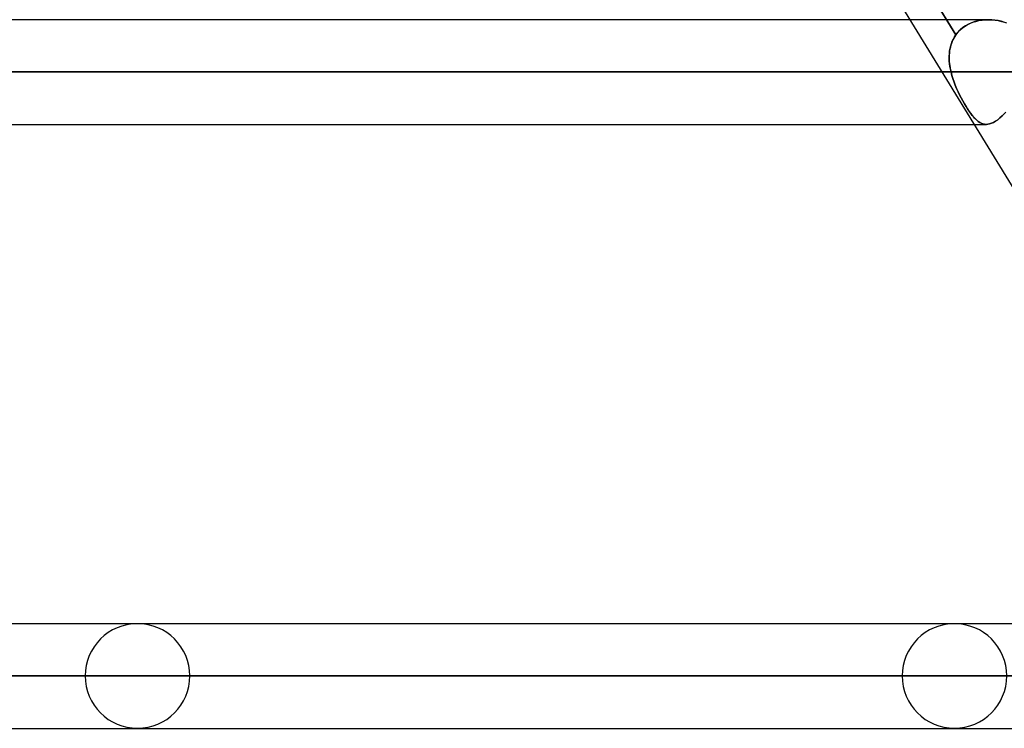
# Model space of a CAD drawing. Header units: millimetres. Extents: x -215 to 215, y -97 to 81.
# Tile 3 of 85: x -130 to -116, y -44 to -33. Entities that reach past the tile are written whole.
import ezdxf

# ---------------------------------------------------------------- set-up
doc = ezdxf.new("R2010")
doc.units = ezdxf.units.MM
doc.layers.add('MAIN-1', color=7, linetype='Continuous')
doc.layers.add('MAIN-2', color=7, linetype='Continuous')

msp = doc.modelspace()

# ---------------------------------------------------------------- linework, layer by layer
at = {"layer": 'MAIN-1'}
for p, q in [((-111.235, -43.454), (-122.019, -25.854)), ((-117.46, -33.294), (-160.125, -33.294)), ((-116.318, -33.294), (-116.317, -33.294)), ((-116.317, -33.294), (-116.317, -33.294)), ((-116.317, -33.294), (-116.316, -33.294)), ((-116.316, -33.294), (-116.316, -33.294)), ((-116.316, -33.294), (-116.315, -33.294)), ((-116.315, -33.294), (-116.315, -33.294)), ((-160.887, -34.056), (-116.993, -34.056)), ((-160.125, -34.819), (-116.526, -34.819)), ((-112.069, -42.094), (-152.5, -42.094)), ((-153.262, -42.856), (-111.601, -42.856)), ((-152.5, -43.619), (-111.113, -43.619))]:
    msp.add_line(p, q, dxfattribs=at)
at = {"layer": 'MAIN-2'}
for p, q in [((-116.793, -33.513), (-121.481, -25.862)), ((-121.481, -25.862), (-116.793, -33.513)), ((-116.319, -33.294), (-117.46, -33.294)), ((-116.703, -33.418), (-116.667, -33.392)), ((-116.652, -33.382), (-116.692, -33.41)), ((-116.667, -33.392), (-116.628, -33.369)), ((-116.609, -33.358), (-116.652, -33.382)), ((-116.628, -33.369), (-116.588, -33.349)), ((-116.564, -33.338), (-116.609, -33.358)), ((-116.588, -33.349), (-116.546, -33.332)), ((-116.516, -33.322), (-116.564, -33.338)), ((-116.546, -33.332), (-116.502, -33.318)), ((-116.468, -33.309), (-116.516, -33.322)), ((-116.502, -33.318), (-116.457, -33.307)), ((-116.417, -33.3), (-116.468, -33.309)), ((-116.457, -33.307), (-116.411, -33.3)), ((-116.366, -33.295), (-116.417, -33.3)), ((-116.411, -33.3), (-116.365, -33.295)), ((-116.315, -33.294), (-116.366, -33.295)), ((-116.365, -33.295), (-116.318, -33.294)), ((-116.315, -33.294), (-116.269, -33.295)), ((-116.27, -33.295), (-116.315, -33.294)), ((-116.224, -33.3), (-116.27, -33.295)), ((-116.269, -33.295), (-116.222, -33.3)), ((-116.18, -33.307), (-116.224, -33.3)), ((-116.222, -33.3), (-116.176, -33.307)), ((-116.136, -33.316), (-116.18, -33.307)), ((-116.176, -33.307), (-116.131, -33.318)), ((-116.093, -33.328), (-116.136, -33.316)), ((-116.131, -33.318), (-116.086, -33.331)), ((-116.052, -33.343), (-116.093, -33.328)), ((-116.83, -33.575), (-116.813, -33.543)), ((-116.809, -33.537), (-116.823, -33.561)), ((-116.813, -33.543), (-116.793, -33.513)), ((-116.793, -33.513), (-116.809, -33.537)), ((-116.763, -33.476), (-116.793, -33.513)), ((-116.793, -33.513), (-116.766, -33.479)), ((-116.766, -33.479), (-116.736, -33.447)), ((-116.73, -33.441), (-116.763, -33.476)), ((-116.736, -33.447), (-116.703, -33.418)), ((-116.692, -33.41), (-116.73, -33.441)), ((-116.878, -33.711), (-116.869, -33.676)), ((-116.867, -33.666), (-116.874, -33.694)), ((-116.869, -33.676), (-116.859, -33.641)), ((-116.858, -33.639), (-116.867, -33.666)), ((-116.859, -33.641), (-116.846, -33.607)), ((-116.848, -33.612), (-116.858, -33.639)), ((-116.836, -33.587), (-116.848, -33.612)), ((-116.846, -33.607), (-116.83, -33.575)), ((-116.823, -33.561), (-116.836, -33.587)), ((-116.891, -33.823), (-116.888, -33.785)), ((-116.89, -33.811), (-116.891, -33.841)), ((-116.891, -33.861), (-116.891, -33.823)), ((-116.888, -33.781), (-116.89, -33.811)), ((-116.888, -33.785), (-116.884, -33.748)), ((-116.885, -33.752), (-116.888, -33.781)), ((-116.88, -33.723), (-116.885, -33.752)), ((-116.884, -33.748), (-116.878, -33.711)), ((-116.874, -33.694), (-116.88, -33.723)), ((-116.891, -33.841), (-116.89, -33.871)), ((-116.889, -33.9), (-116.891, -33.861)), ((-116.89, -33.871), (-116.889, -33.902)), ((-116.885, -33.939), (-116.889, -33.9)), ((-116.889, -33.902), (-116.886, -33.933)), ((-116.886, -33.933), (-116.882, -33.963)), ((-116.88, -33.978), (-116.885, -33.939)), ((-116.882, -33.963), (-116.877, -33.994)), ((-116.873, -34.017), (-116.88, -33.978)), ((-116.864, -34.056), (-160.887, -34.056)), ((-115.748, -34.056), (-159.363, -34.056)), ((-159.363, -34.056), (-115.748, -34.056)), ((-116.993, -34.056), (-116.864, -34.056)), ((-116.877, -33.994), (-116.871, -34.025)), ((-116.864, -34.056), (-116.873, -34.017)), ((-116.871, -34.025), (-116.864, -34.056)), ((-116.864, -34.056), (-116.852, -34.105)), ((-116.852, -34.105), (-116.864, -34.056)), ((-116.852, -34.105), (-116.837, -34.153)), ((-116.837, -34.153), (-116.852, -34.105)), ((-116.837, -34.153), (-116.82, -34.202)), ((-116.82, -34.202), (-116.837, -34.153)), ((-116.82, -34.202), (-116.802, -34.25)), ((-116.802, -34.25), (-116.82, -34.202)), ((-116.802, -34.25), (-116.782, -34.297)), ((-116.782, -34.297), (-116.802, -34.25)), ((-116.782, -34.297), (-116.761, -34.344)), ((-116.761, -34.344), (-116.782, -34.297)), ((-116.761, -34.344), (-116.739, -34.389)), ((-116.739, -34.389), (-116.761, -34.344)), ((-116.739, -34.389), (-116.716, -34.434)), ((-116.717, -34.434), (-116.739, -34.389)), ((-116.693, -34.477), (-116.717, -34.434)), ((-116.716, -34.434), (-116.693, -34.477)), ((-116.693, -34.477), (-116.67, -34.518)), ((-116.67, -34.518), (-116.693, -34.477)), ((-116.67, -34.518), (-116.646, -34.558)), ((-116.646, -34.558), (-116.67, -34.518)), ((-116.646, -34.558), (-116.622, -34.595)), ((-116.623, -34.595), (-116.646, -34.558)), ((-116.6, -34.629), (-116.623, -34.595)), ((-116.622, -34.595), (-116.599, -34.63)), ((-116.577, -34.661), (-116.6, -34.629)), ((-116.599, -34.63), (-116.577, -34.661)), ((-116.577, -34.661), (-116.554, -34.69)), ((-116.554, -34.69), (-116.577, -34.661)), ((-116.554, -34.69), (-116.532, -34.717)), ((-116.532, -34.716), (-116.554, -34.69)), ((-116.121, -34.697), (-116.088, -34.664)), ((-116.088, -34.664), (-116.121, -34.697)), ((-116.088, -34.664), (-116.067, -34.64)), ((-116.067, -34.64), (-116.088, -34.664)), ((-116.51, -34.74), (-116.532, -34.716)), ((-116.532, -34.717), (-116.51, -34.74)), ((-116.526, -34.819), (-116.35, -34.819)), ((-116.51, -34.74), (-116.488, -34.76)), ((-116.488, -34.76), (-116.51, -34.74)), ((-116.488, -34.76), (-116.467, -34.777)), ((-116.467, -34.777), (-116.488, -34.76)), ((-116.467, -34.777), (-116.445, -34.792)), ((-116.445, -34.792), (-116.467, -34.777)), ((-116.445, -34.792), (-116.423, -34.803)), ((-116.423, -34.803), (-116.445, -34.792)), ((-116.423, -34.803), (-116.401, -34.811)), ((-116.401, -34.811), (-116.423, -34.803)), ((-116.401, -34.811), (-116.379, -34.816)), ((-116.379, -34.816), (-116.401, -34.811)), ((-116.379, -34.816), (-116.356, -34.819)), ((-116.356, -34.819), (-116.379, -34.816)), ((-116.356, -34.819), (-116.329, -34.817)), ((-116.329, -34.818), (-116.356, -34.819)), ((-116.329, -34.817), (-116.302, -34.812)), ((-116.302, -34.812), (-116.329, -34.818)), ((-116.302, -34.812), (-116.273, -34.803)), ((-116.274, -34.803), (-116.302, -34.812)), ((-116.244, -34.79), (-116.274, -34.803)), ((-116.273, -34.803), (-116.244, -34.79)), ((-116.244, -34.79), (-116.215, -34.773)), ((-116.215, -34.773), (-116.244, -34.79)), ((-116.215, -34.773), (-116.184, -34.751)), ((-116.184, -34.751), (-116.215, -34.773)), ((-116.184, -34.751), (-116.153, -34.726)), ((-116.153, -34.726), (-116.184, -34.751)), ((-116.153, -34.726), (-116.121, -34.697)), ((-116.121, -34.697), (-116.153, -34.726)), ((-111.471, -42.856), (-153.262, -42.856)), ((-110.481, -42.856), (-151.738, -42.856)), ((-151.738, -42.856), (-110.481, -42.856)), ((-141.368, -42.856), (-103.145, -42.856)), ((-103.145, -42.856), (-141.368, -42.856)), ((-102.066, -42.856), (-139.843, -42.856)), ((-139.843, -42.856), (-102.066, -42.856)), ((-129.472, -42.856), (-94.729, -42.856)), ((-94.729, -42.856), (-129.472, -42.856)), ((-93.65, -42.856), (-127.948, -42.856)), ((-127.948, -42.856), (-93.65, -42.856)), ((-117.578, -42.856), (-86.312, -42.856)), ((-86.312, -42.856), (-117.578, -42.856))]:
    msp.add_line(p, q, dxfattribs=at)
for centre, start, end in [((-128.71, -42.856), 0, 180), ((-116.815, -42.856), 0, 180), ((-128.71, -42.856), 180, 0), ((-116.815, -42.856), 180, 0)]:
    msp.add_arc(centre, 0.762, start, end, dxfattribs=at)

doc.saveas('drawing.dxf')
